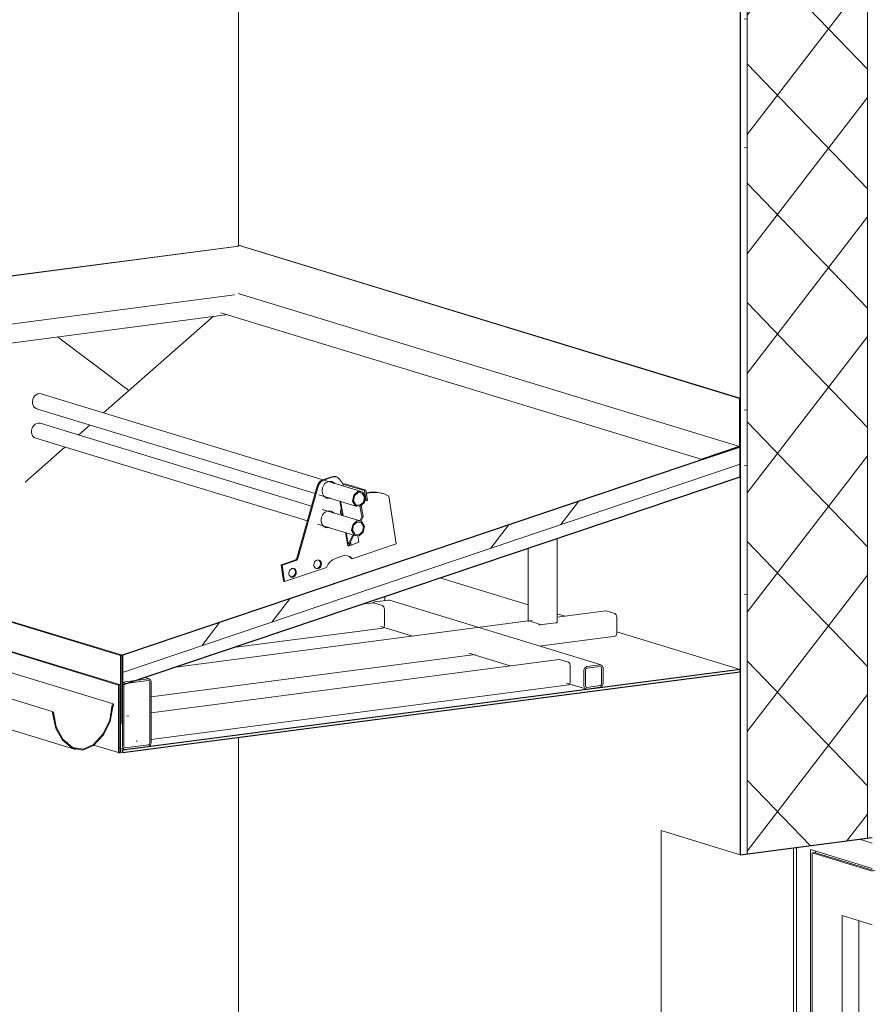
# Model space of a CAD drawing. Header units: millimetres. Extents: x -7937 to 93799, y -5691 to 12696.
# Tile 51 of 67: x 79415 to 80899, y 1571 to 3285. Entities that reach past the tile are written whole.
import ezdxf

# ---------------------------------------------------------------- set-up
doc = ezdxf.new("R2010")
doc.units = ezdxf.units.MM
for name, color, linetype, lineweight in [('A-DOOR', 7, 'Continuous', 9), ('A-GENM', 7, 'Continuous', 9), ('A-ROOF', 7, 'Continuous', 9), ('A-ROOF-MCUT', 7, 'Continuous', 25), ('A-ROOF-OTLN', 7, 'Continuous', 9), ('A-ROOF-PATT', 7, 'Continuous', 25), ('Q-SPCQ', 7, 'Continuous', 9)]:
    doc.layers.add(name, color=color, linetype=linetype, lineweight=lineweight)
for name, color, linetype, lineweight, true_color in [('A-WALL', 7, 'Continuous', 9, 0x7f7f7f), ('A-WALL-PATT', 7, 'Continuous', 9, 0x7f7f7f), ('S-BEAM', 7, 'Continuous', 9, 0x7f7f7f)]:
    doc.layers.add(name, color=color, linetype=linetype, lineweight=lineweight, true_color=true_color)
pattern_1 = [(52.476, (-56223.35, 10696.74), (-207.0438, 215.4034), []), (52.476, (-56223.35, 11064.18), (-207.0438, 215.4034), [])]

# ---------------------------------------------------------------- blocks, each defined once
blk = doc.blocks.new('Doorset_ Entrance Door w Concealed Closer_ASSA ABLOY ES_ES08_Hardware 3D - VU-01-1650x2100 mm-3458491-KUNST 3D LÕIGE 02')
at = {"layer": 'A-DOOR', "lineweight": 5}
for p, q in [((-12069.5, 1858.2), (-12047, 1851.4)), ((-12069.5, 1858.2), (-12047, 1851.4)), ((-12184.4, 1843.2), (-12184.4, -164.3)), ((-12178.9, -166), (-12178.9, 1843.9)), ((-12178.9, -166), (-12178.9, 1843.9)), ((-12154.3, -173.5), (-12154.3, 1840)), ((-12154.3, 1840), (-12047, 1807.3)), ((-12147.4, 1834.8), (-12151.5, 1834.3)), ((-12047, 1802.4), (-12151.5, 1834.3)), ((-12151.5, 1834.3), (-12151.5, -164.6)), ((-12147.4, 1834.8), (-12042.8, 1802.9)), ((-12145.9, 1837.5), (-12145.9, 1834.4)), ((-12099.5, 1725.3), (-12099.5, -33.5)), ((-12047, 1709.3), (-12099.5, 1725.3)), ((-12070.2, 1716.4), (-12070.2, -29.6))]:
    blk.add_line(p, q, dxfattribs=at)
blk = doc.blocks.new('Marley_Alutec_Evolve_Deepflow_Gutter_System - Vihmaveesüsteem VVS-01-4604364-KUNST 3D LÕIGE 02')
at = {"layer": 'Q-SPCQ', "lineweight": 5}
for p, q in [((-13368, 2093.5), (-13730.8, 2204.2)), ((-13717.9, 2197.3), (-13712.9, 2208.3)), ((-13716.9, 2195.9), (-13717.7, 2196.3)), ((-13716.8, 2195.8), (-13706.9, 2192.8)), ((-13704.6, 2209.3), (-13712.9, 2208.3)), ((-13712.9, 2208.3), (-13703.1, 2205.2)), ((-13703.1, 2205.2), (-13708.1, 2194.3)), ((-13704.6, 2209.3), (-13694.7, 2206.3)), ((-13694.7, 2206.3), (-13703.1, 2205.2)), ((-13703.1, 2195.4), (-13703.1, 2199.3)), ((-13694.7, 2206.3), (-13694.7, 2192.9)), ((-13824.1, 2187.1), (-13835.4, 2190.6)), ((-13822.9, 2170.9), (-13823.6, 2177.4)), ((-13806.8, 2188), (-13816.6, 2191)), ((-13472.6, 2079.9), (-13814.2, 2184.1)), ((-13812.9, 2181), (-13806.1, 2178.9)), ((-13716.1, 2190.9), (-13719.7, 2190.4)), ((-13707.8, 2193.3), (-13707, 2192.9)), ((-13813.7, 2174.4), (-13813.5, 2172.3)), ((-13807.6, 2166.8), (-13808.8, 2176.3)), ((-13790, 2130.3), (-13792.3, 2132.8)), ((-13795.9, 2124.8), (-13433.9, 2014.3)), ((-13777.8, 2112.4), (-13768, 2109.4)), ((-13767.1, 2116), (-13775.2, 2118.9)), ((-13764.1, 2109.1), (-13749.8, 2110.9)), ((-13473.7, 2079.4), (-13471.8, 2078.8))]:
    blk.add_line(p, q, dxfattribs=at)
for points in [[(-13742.8, 2161.6, 0), (-13741.7, 2163.7, 0), (-13735, 2182.7, 0), (-13732.5, 2202.5, 0)], [(-13732.5, 2202.5, 0), (-13732.5, 2202.9, 0), (-13732.3, 2203.3, 0), (-13732.1, 2203.6, 0), (-13731.9, 2203.9, 0), (-13731.6, 2204.1, 0), (-13731.2, 2204.2, 0), (-13730.9, 2204.2, 0), (-13730.8, 2204.2, 0)], [(-13717.7, 2196.3, 0), (-13717.8, 2196.4, 0), (-13717.9, 2196.6, 0), (-13718, 2196.7, 0), (-13718, 2196.9, 0), (-13718, 2197.1, 0), (-13717.9, 2197.3, 0)], [(-13715.9, 2196.5, 0), (-13715.9, 2196.3, 0), (-13716, 2196.1, 0), (-13716.2, 2196, 0), (-13716.3, 2195.9, 0), (-13716.5, 2195.8, 0), (-13716.7, 2195.8, 0), (-13716.9, 2195.9, 0)], [(-13708.1, 2194.3, 0), (-13708.1, 2194.1, 0), (-13708.2, 2193.9, 0), (-13708.1, 2193.7, 0), (-13708.1, 2193.6, 0), (-13708, 2193.4, 0), (-13707.8, 2193.3, 0)], [(-13705.3, 2195.6, 0), (-13704.3, 2197.5, 0), (-13703.1, 2199.3, 0)], [(-13836.7, 2187.8, 0), (-13836.9, 2188, 0), (-13837.1, 2188.4, 0), (-13837.1, 2188.7, 0), (-13837.1, 2189.1, 0), (-13837, 2189.5, 0), (-13836.9, 2189.9, 0), (-13836.6, 2190.2, 0), (-13836.3, 2190.4, 0), (-13836, 2190.6, 0), (-13835.7, 2190.6, 0), (-13835.4, 2190.5, 0)], [(-13835.7, 2185.7, 0), (-13835.8, 2186.3, 0), (-13836, 2186.9, 0), (-13836.3, 2187.4, 0), (-13836.7, 2187.8, 0)], [(-13831.5, 2163.6, 0), (-13832.6, 2167.1, 0), (-13835.7, 2185.7, 0)], [(-13824.1, 2179.2, 0), (-13824.8, 2180.8, 0), (-13825.1, 2182.6, 0), (-13825, 2184.5, 0), (-13824.5, 2186.3, 0), (-13823.6, 2188, 0), (-13822.4, 2189.4, 0), (-13820.9, 2190.5, 0), (-13819.4, 2191.1, 0), (-13817.8, 2191.2, 0)], [(-13823.6, 2177.4, 0), (-13823.8, 2178.3, 0), (-13824.1, 2179.2, 0)], [(-13802.7, 2182.5, 0), (-13803.1, 2184.3, 0), (-13803.9, 2185.8, 0), (-13805, 2187, 0), (-13806.4, 2187.8, 0), (-13807.9, 2188.2, 0), (-13809.5, 2188.1, 0), (-13811.1, 2187.5, 0), (-13812.5, 2186.4, 0), (-13813.7, 2185, 0), (-13814.6, 2183.3, 0), (-13815.1, 2181.5, 0), (-13815.2, 2179.6, 0), (-13814.9, 2177.8, 0), (-13814.3, 2176.2, 0)], [(-13808.8, 2176.3, 0), (-13809, 2177.6, 0), (-13809.4, 2178.7, 0), (-13810, 2179.8, 0)], [(-13802.9, 2181, 0), (-13802.7, 2181.7, 0), (-13802.7, 2182.5, 0)], [(-13707, 2192.9, 0), (-13706.8, 2192.8, 0), (-13706.7, 2192.8, 0), (-13706.5, 2192.9, 0), (-13706.3, 2193, 0), (-13706.2, 2193.1, 0), (-13706.1, 2193.3, 0), (-13706, 2193.5, 0)], [(-13814.3, 2176.2, 0), (-13813.9, 2175.3, 0), (-13813.7, 2174.4, 0)], [(-13794.8, 2127, 0), (-13782.6, 2116.4, 0), (-13768.1, 2109.4, 0)], [(-13775.6, 2119.1, 0), (-13785.1, 2125.6, 0), (-13787.5, 2127.8, 0)], [(-13777.9, 2112.4, 0), (-13792.5, 2119.4, 0), (-13797, 2122.7, 0)], [(-13768.1, 2109.4, 0), (-13766.1, 2109, 0), (-13764.1, 2109.1, 0)], [(-13369.7, 2091.8, 0), (-13374, 2065.5, 0), (-13385.5, 2041.5, 0), (-13402.8, 2022.6, 0)], [(-13367.7, 2090.8, 0), (-13367.8, 2093.4, 0), (-13369.7, 2091.8, 0)], [(-13471.8, 2078.8, 0), (-13473.7, 2079.6, 0), (-13473.9, 2077.1, 0)], [(-13473.9, 2077.1, 0), (-13473.2, 2076.2, 0), (-13472.9, 2075, 0)], [(-13472.9, 2075, 0), (-13467.9, 2050.7, 0), (-13456.3, 2030.4, 0), (-13439.3, 2016.5, 0)], [(-13438.7, 2017.9, 0), (-13456, 2032.3, 0), (-13467.5, 2053.5, 0), (-13471.8, 2078.8, 0)], [(-13402.2, 2021.4, 0), (-13385.2, 2039.8, 0), (-13373.5, 2063.1, 0), (-13368.6, 2088.8, 0)], [(-13368.6, 2088.8, 0), (-13368.3, 2089.9, 0), (-13367.7, 2090.8, 0)], [(-13402.8, 2022.6, 0), (-13420.8, 2014.7, 0), (-13438.7, 2017.9, 0)], [(-13439.3, 2016.5, 0), (-13420.8, 2013.2, 0), (-13402.2, 2021.4, 0)]]:
    blk.add_polyline3d(points, dxfattribs=at)
blk = doc.blocks.new('Terasprofiiltalad - 120x60x3 mm-4520221-KUNST 3D LÕIGE 02')
at = {"layer": 'S-BEAM', "color": 7, "lineweight": 5}
blk.add_line((-12895.3, 2280.5), (-12895.3, 2273.4), dxfattribs=at)
blk = doc.blocks.new('Terasprofiiltalad - 120x60x3 mm-V46-KUNST 3D LÕIGE 02')
at = {"layer": 'S-BEAM', "lineweight": 5}
h = blk.add_hatch(dxfattribs=at)
h.set_pattern_fill('FP_66', style=0, pattern_type=2)
h.set_pattern_definition(pattern_1)
h.paths.add_polyline_path([(-13306.9, 2019.7), (-13303.4, 2021.9), (-13301.9, 2026.2), (-13305.1, 2023.7)], flags=0)
h.paths.add_polyline_path([(-13347.1, 2014.4), (-13306.9, 2019.7), (-13306.9, 2022.6), (-13347.1, 2017.4)], flags=0)
h.paths.add_polyline_path([(-13347.1, 2014.4), (-13348.8, 2018), (-13352.1, 2019.6), (-13350.6, 2015.7)], flags=0)
h.paths.add_polyline_path([(-13352.1, 2125.5), (-13348.8, 2128), (-13347.1, 2132), (-13350.6, 2129.8)], flags=0)
h.paths.add_polyline_path([(-13352.1, 2019.6), (-13349.6, 2020), (-13349.6, 2125.8), (-13352.1, 2125.5), (-13352.1, 2032.2)], flags=0)
h.paths.add_polyline_path([(-13301.9, 2132), (-13303.4, 2136), (-13306.9, 2137.2), (-13305.1, 2133.7)], flags=0)
h.paths.add_polyline_path([(-13304.4, 2025.9), (-13301.9, 2026.2), (-13301.9, 2132), (-13304.4, 2131.7), (-13304.4, 2032.2)], flags=0)
h.paths.add_polyline_path([(-13347.1, 2129.1), (-13306.9, 2134.3), (-13306.9, 2137.2), (-13347.1, 2132)], flags=0)
at = {"layer": 'S-BEAM', "color": 7}
for p, q in [((-13352.1, 2125.5), (-13352.1, 2019.6)), ((-13349.6, 2020), (-13349.6, 2125.8)), ((-13306.9, 2137.2), (-13347.1, 2132)), ((-13347.1, 2129.1), (-13306.9, 2134.3)), ((-13304.4, 2131.7), (-13304.4, 2025.9)), ((-13301.9, 2026.2), (-13301.9, 2132)), ((-13306.9, 2022.6), (-13347.1, 2017.4)), ((-13347.1, 2014.4), (-13306.9, 2019.7))]:
    blk.add_line(p, q, dxfattribs=at)
at = {"layer": 'S-BEAM', "color": 7, "lineweight": 5}
for p, q in [((-13305.2, 2137.1), (-13314.8, 2140.1)), ((-13358.5, 2017.5), (-13348.8, 2014.6))]:
    blk.add_line(p, q, dxfattribs=at)
at = {"layer": 'S-BEAM', "color": 7}
for points in [[(-13347.1, 2132, 0), (-13350.6, 2129.8, 0), (-13352.1, 2125.5, 0)], [(-13349.6, 2125.8, 0), (-13348.8, 2128, 0), (-13347.1, 2129.1, 0)], [(-13301.9, 2132, 0), (-13303.4, 2136, 0), (-13306.9, 2137.2, 0)], [(-13306.9, 2134.3, 0), (-13305.1, 2133.7, 0), (-13304.4, 2131.7, 0)], [(-13306.9, 2019.7, 0), (-13303.4, 2021.9, 0), (-13301.9, 2026.2, 0)], [(-13304.4, 2025.9, 0), (-13305.1, 2023.7, 0), (-13306.9, 2022.6, 0)], [(-13352.1, 2019.6, 0), (-13350.6, 2015.7, 0), (-13347.1, 2014.4, 0)], [(-13347.1, 2017.4, 0), (-13348.8, 2018, 0), (-13349.6, 2020, 0)]]:
    blk.add_polyline3d(points, dxfattribs=at)
blk = doc.blocks.new('Terasprofiiltalad - 40x40x3 mm-4567475-KUNST 3D LÕIGE 02')
at = {"layer": 'S-BEAM', "color": 7, "lineweight": 5}
for p, q in [((-12915.3, 2269.7), (-12935.3, 2267)), ((-12915.4, 2269.6), (-12914.5, 2269.6)), ((-12914.5, 2269.6), (-12899.2, 2264.9)), ((-12895.9, 2258), (-12895.9, 2230.6)), ((-13159.1, 2191.5), (-12898.4, 2225.6))]:
    blk.add_line(p, q, dxfattribs=at)
for points in [[(-12899.2, 2264.9, 0), (-12896.9, 2262.5, 0), (-12895.9, 2258, 0)], [(-12895.9, 2230.6, 0), (-12896.9, 2226.7, 0), (-12899.2, 2225.7, 0)]]:
    blk.add_polyline3d(points, dxfattribs=at)
blk = doc.blocks.new('Nelikanttorud - 40x40x3 mm-V47-KUNST 3D LÕIGE 02')
at = {"layer": 'S-BEAM', "lineweight": 5}
h = blk.add_hatch(dxfattribs=at)
h.set_pattern_fill('FP_66', style=0, pattern_type=2)
h.set_pattern_definition(pattern_1)
h.paths.add_polyline_path([(-12520.5, 2122.6), (-12517, 2124.8), (-12515.5, 2129.1), (-12518.7, 2126.6)], flags=0)
h.paths.add_polyline_path([(-12543.9, 2119.5), (-12520.5, 2122.6), (-12521, 2125.4), (-12543.9, 2122.4)], flags=0)
h.paths.add_polyline_path([(-12543.9, 2119.5), (-12545.7, 2123.1), (-12549, 2124.7), (-12547.5, 2120.8)], flags=0)
h.paths.add_polyline_path([(-12549, 2152.2), (-12545.7, 2154.7), (-12543.9, 2158.7), (-12547.5, 2156.5)], flags=0)
h.paths.add_polyline_path([(-12549, 2124.7), (-12546.4, 2125.1), (-12546.4, 2152.5), (-12549, 2152.2), (-12549, 2139)], flags=0)
h.paths.add_polyline_path([(-12515.5, 2156.5), (-12517, 2160.5), (-12520.5, 2161.8), (-12518.7, 2158.2)], flags=0)
h.paths.add_polyline_path([(-12518, 2128.8), (-12515.5, 2129.1), (-12515.5, 2156.5), (-12518, 2156.2)], flags=0)
h.paths.add_polyline_path([(-12543.9, 2155.8), (-12520.5, 2158.8), (-12521, 2161.7), (-12543.9, 2158.7)], flags=0)
at = {"layer": 'S-BEAM', "color": 7, "lineweight": 5}
for p, q in [((-12912.6, 2271.2), (-12889.2, 2274.3)), ((-12518.8, 2161.6), (-12887.4, 2274.1)), ((-12902.3, 2228.5), (-12847.2, 2211.7)), ((-12748.9, 2181.7), (-12677.1, 2159.7)), ((-12579.1, 2129.8), (-12545.7, 2119.6))]:
    blk.add_line(p, q, dxfattribs=at)
at = {"layer": 'S-BEAM', "color": 7}
for p, q in [((-12520.5, 2161.8), (-12543.9, 2158.7)), ((-12549, 2152.2), (-12549, 2124.7)), ((-12546.4, 2125.1), (-12546.4, 2152.5)), ((-12543.9, 2155.8), (-12520.5, 2158.8)), ((-12518, 2156.2), (-12518, 2128.8)), ((-12515.5, 2129.1), (-12515.5, 2156.5)), ((-12520.5, 2125.5), (-12543.9, 2122.4)), ((-12543.9, 2119.5), (-12520.5, 2122.6))]:
    blk.add_line(p, q, dxfattribs=at)
at = {"layer": 'S-BEAM', "color": 7, "lineweight": 5}
for points in [[(-12916.1, 2269, 0), (-12915.1, 2270.1, 0), (-12913.9, 2270.8, 0), (-12912.6, 2271.2, 0)], [(-12889.2, 2274.3, 0), (-12887.9, 2274.2, 0), (-12887.4, 2274.1, 0)]]:
    blk.add_polyline3d(points, dxfattribs=at)
at = {"layer": 'S-BEAM', "color": 7}
for points in [[(-12515.5, 2156.5, 0), (-12517, 2160.5, 0), (-12520.5, 2161.8, 0)], [(-12543.9, 2158.7, 0), (-12547.5, 2156.5, 0), (-12549, 2152.2, 0)], [(-12546.4, 2152.5, 0), (-12545.7, 2154.7, 0), (-12543.9, 2155.8, 0)], [(-12520.5, 2158.8, 0), (-12518.7, 2158.2, 0), (-12518, 2156.2, 0)], [(-12520.5, 2122.6, 0), (-12517, 2124.8, 0), (-12515.5, 2129.1, 0)], [(-12518, 2128.8, 0), (-12518.7, 2126.6, 0), (-12520.5, 2125.5, 0)], [(-12549, 2124.7, 0), (-12547.5, 2120.8, 0), (-12543.9, 2119.5, 0)], [(-12543.9, 2122.4, 0), (-12545.7, 2123.1, 0), (-12546.4, 2125.1, 0)]]:
    blk.add_polyline3d(points, dxfattribs=at)
blk = doc.blocks.new('Terasprofiiltalad - 40x40x3 mm-V48-KUNST 3D LÕIGE 02')
at = {"layer": 'S-BEAM', "color": 7, "lineweight": 5}
for p, q in [((-12592.1, 2171), (-13301.9, 2078.2)), ((-12592.2, 2171), (-12591.3, 2171)), ((-12591.3, 2171), (-12576, 2166.3)), ((-12572.7, 2159.4), (-12572.7, 2132)), ((-13302, 2031.9), (-12575.2, 2127)), ((-13340.9, 2073), (-13345, 2072.5)), ((-13328.1, 2028.5), (-13326.3, 2028.7))]:
    blk.add_line(p, q, dxfattribs=at)
for points in [[(-12576, 2166.3, 0), (-12573.6, 2163.9, 0), (-12572.7, 2159.4, 0)], [(-12572.7, 2132, 0), (-12573.6, 2128.1, 0), (-12576, 2127.1, 0)]]:
    blk.add_polyline3d(points, dxfattribs=at)
blk = doc.blocks.new('Torulumetõke - Torulumetõke-4661364-KUNST 3D LÕIGE 02')
at = {"layer": 'A-GENM', "lineweight": 5}
for p, q in [((-12936.3, 2463.3), (-13493.4, 2633.3)), ((-13501.3, 2607.5), (-13016.7, 2459.6)), ((-13022.9, 2438), (-13495.1, 2582.1)), ((-13503, 2556.2), (-13030.2, 2412)), ((-13003.3, 2483.8), (-12987.6, 2489.1)), ((-12986, 2488.6), (-13001.6, 2483.3)), ((-12979.4, 2488.7), (-12981.1, 2489.2)), ((-13048.6, 2347.3), (-13013, 2472.8)), ((-13011.3, 2472.3), (-13047, 2346.8)), ((-12967.2, 2475.6), (-12974, 2484.8)), ((-12967.1, 2475.8), (-12968.3, 2473.3)), ((-12964.6, 2476.7), (-12967.1, 2475.8)), ((-12931, 2464.8), (-12967.1, 2475.8)), ((-12964.6, 2476.7), (-12928.6, 2465.7)), ((-13010.5, 2457.7), (-12944.2, 2437.5)), ((-12928.6, 2465.7), (-12931, 2464.8)), ((-12931, 2464.8), (-12927.8, 2447)), ((-12925.4, 2447.9), (-12928.6, 2465.7)), ((-12927.6, 2460.7), (-12920.7, 2461.9)), ((-12919, 2461.4), (-12927.5, 2459.9)), ((-12898.8, 2459.9), (-12900.5, 2460.4)), ((-12875.4, 2372.2), (-12888.2, 2455.1)), ((-12973.5, 2446.9), (-12968.9, 2421.1)), ((-12972.3, 2446.5), (-12967.6, 2420.7)), ((-12967.6, 2420.7), (-12972.3, 2446.5)), ((-12935.5, 2419.2), (-12938.9, 2437.9)), ((-12936.5, 2439.2), (-12933.1, 2420.1)), ((-12930.4, 2447.7), (-12927.8, 2447)), ((-12927.8, 2447), (-12925.4, 2447.9)), ((-12938.1, 2412.1), (-13004.4, 2432.3)), ((-12970.1, 2423.2), (-12968.9, 2423.4)), ((-12939.1, 2412), (-12935.5, 2419.2)), ((-12933.1, 2420.1), (-12937.4, 2411.4)), ((-12933.1, 2420.1), (-12935.5, 2419.2)), ((-13012.3, 2406.5), (-12946, 2386.3)), ((-12963.8, 2392.2), (-12959.6, 2368.8)), ((-12962.5, 2391.8), (-12958.9, 2371.8)), ((-12958.9, 2371.8), (-12962.5, 2391.8)), ((-12958.9, 2371.8), (-12950.8, 2388.2)), ((-12949.1, 2387.7), (-12956.5, 2372.7)), ((-12940.5, 2375.1), (-12942.6, 2386.7)), ((-12954, 2370.1), (-12959.3, 2368.1)), ((-12956.5, 2372.7), (-12958.9, 2371.8)), ((-12958.9, 2371.8), (-12956.5, 2372.7)), ((-12955, 2375.6), (-12954, 2370.1)), ((-12954, 2370.1), (-12955, 2375.6)), ((-12954, 2370.1), (-12940.5, 2375.1)), ((-12952, 2346.4), (-12875.4, 2372.2)), ((-12981.5, 2346.9), (-12970.3, 2350.7)), ((-13075.9, 2335.5), (-13051.9, 2343.6)), ((-13071.5, 2307.1), (-13075.9, 2335.5)), ((-13074.2, 2335), (-13075.9, 2335.5)), ((-13050.2, 2343.1), (-13074.2, 2335)), ((-13074.2, 2335), (-13069.9, 2306.6)), ((-13069.9, 2306.6), (-12996.7, 2331.3)), ((-12952, 2346.4), (-12953.6, 2346.9)), ((-13069.9, 2306.6), (-13071.5, 2307.1))]:
    blk.add_line(p, q, dxfattribs=at)
for points in [[(-13508.4, 2616.6, 0), (-13508.6, 2620.1, 0), (-13507.9, 2623.5, 0), (-13506.6, 2626.8, 0), (-13504.6, 2629.6, 0), (-13502.1, 2631.8, 0), (-13499.3, 2633.2, 0), (-13496.3, 2633.7, 0), (-13493.5, 2633.3, 0)], [(-13501.2, 2607.5, 0), (-13503.8, 2608.7, 0), (-13506, 2610.8, 0), (-13507.6, 2613.5, 0), (-13508.4, 2616.6, 0)], [(-13510.2, 2565.4, 0), (-13510.3, 2568.8, 0), (-13509.7, 2572.3, 0), (-13508.3, 2575.5, 0), (-13506.3, 2578.3, 0), (-13503.8, 2580.5, 0), (-13501, 2581.9, 0), (-13498.1, 2582.5, 0), (-13495.2, 2582.1, 0)], [(-13502.9, 2556.2, 0), (-13505.5, 2557.5, 0), (-13507.7, 2559.5, 0), (-13509.3, 2562.2, 0), (-13510.2, 2565.4, 0)], [(-12987.6, 2489.1, 0), (-12984.9, 2489.6, 0), (-12982.3, 2489.5, 0), (-12981.1, 2489.2, 0)], [(-12974, 2484.8, 0), (-12975.9, 2486.8, 0), (-12978.1, 2488.2, 0), (-12980.6, 2489, 0), (-12983.3, 2489.1, 0), (-12986, 2488.6, 0)], [(-13013, 2472.8, 0), (-13011.8, 2475.8, 0), (-13010.2, 2478.5, 0), (-13008.2, 2480.8, 0), (-13005.8, 2482.6, 0), (-13003.3, 2483.8, 0)], [(-13001.6, 2483.3, 0), (-13004.2, 2482.1, 0), (-13006.5, 2480.3, 0), (-13008.6, 2478, 0), (-13010.2, 2475.3, 0), (-13011.3, 2472.3, 0)], [(-13004.4, 2462.1, 0), (-13004.6, 2465.9, 0), (-13003.9, 2469.7, 0), (-13002.3, 2473.3, 0), (-13000.1, 2476.4, 0), (-12997.4, 2478.9, 0), (-12994.2, 2480.4, 0), (-12991, 2481, 0), (-12987.8, 2480.6, 0), (-12984.9, 2479.2, 0), (-12982.5, 2477, 0)], [(-12984.1, 2477.5, 0), (-12986.5, 2479.7, 0), (-12987.7, 2480.4, 0)], [(-12990.2, 2452, 0), (-12993.2, 2451.5, 0), (-12996.4, 2451.9, 0), (-12999.3, 2453.3, 0), (-13001.7, 2455.5, 0), (-13003.4, 2458.5, 0), (-13004.4, 2462.1, 0)], [(-12996.3, 2452, 0), (-12994.8, 2452, 0), (-12991.8, 2452.5, 0)], [(-12929.2, 2454.2, 0), (-12933.8, 2462.1, 0), (-12942.2, 2463.2, 0), (-12949.5, 2456.8, 0), (-12951.4, 2446.7, 0)], [(-12951.4, 2446.7, 0), (-12946.8, 2438.7, 0), (-12938.3, 2437.7, 0), (-12931, 2444, 0), (-12929.2, 2454.2, 0)], [(-12949.9, 2447.2, 0), (-12948.3, 2455.9, 0), (-12942, 2461.4, 0), (-12934.7, 2460.5, 0), (-12930.7, 2453.7, 0)], [(-12930.7, 2453.7, 0), (-12932.3, 2444.9, 0), (-12938.6, 2439.4, 0), (-12945.9, 2440.3, 0), (-12949.9, 2447.2, 0)], [(-12920.7, 2461.9, 0), (-12909.9, 2462.2, 0), (-12899.5, 2460.1, 0)], [(-12888.2, 2455.1, 0), (-12897.8, 2459.6, 0), (-12908.2, 2461.7, 0), (-12919, 2461.4, 0)], [(-13006.2, 2410.8, 0), (-13006.3, 2414.6, 0), (-13005.6, 2418.5, 0), (-13004.1, 2422.1, 0), (-13001.9, 2425.2, 0), (-12999.1, 2427.6, 0), (-12996, 2429.2, 0), (-12992.7, 2429.8, 0), (-12989.5, 2429.3, 0), (-12986.6, 2428, 0), (-12984.2, 2425.7, 0)], [(-12985.9, 2426.2, 0), (-12988.3, 2428.5, 0), (-12989.5, 2429.2, 0)], [(-12972.6, 2426.6, 0), (-12972.7, 2428, 0), (-12972.4, 2429.4, 0), (-12971.9, 2430.7, 0), (-12971, 2431.9, 0)], [(-12969.7, 2422.9, 0), (-12970.7, 2423.4, 0), (-12971.6, 2424.2, 0), (-12972.3, 2425.3, 0), (-12972.6, 2426.6, 0)], [(-12991.9, 2400.7, 0), (-12994.9, 2400.2, 0), (-12998.1, 2400.6, 0), (-13001, 2402, 0), (-13003.4, 2404.3, 0), (-13005.2, 2407.3, 0), (-13006.2, 2410.8, 0)], [(-12999, 2400.9, 0), (-12996.6, 2400.7, 0), (-12993.5, 2401.2, 0)], [(-12930.9, 2402.9, 0), (-12935.6, 2410.9, 0), (-12944, 2412, 0), (-12951.3, 2405.6, 0), (-12953.2, 2395.4, 0)], [(-12953.2, 2395.4, 0), (-12948.5, 2387.5, 0), (-12940.1, 2386.4, 0), (-12932.8, 2392.8, 0), (-12930.9, 2402.9, 0)], [(-12951.6, 2396, 0), (-12950, 2404.7, 0), (-12943.7, 2410.2, 0), (-12936.4, 2409.3, 0), (-12932.4, 2402.4, 0)], [(-12932.4, 2402.4, 0), (-12934.1, 2393.7, 0), (-12940.3, 2388.2, 0), (-12947.6, 2389.1, 0), (-12951.6, 2396, 0)], [(-12959.3, 2368.1, 0), (-12959.6, 2369.1, 0), (-12959.5, 2370.3, 0), (-12958.9, 2371.8, 0)], [(-12959.3, 2368.1, 0), (-12958.9, 2368.8, 0), (-12958.2, 2369.4, 0), (-12957.1, 2370, 0)], [(-12956.8, 2371.8, 0), (-12956.9, 2371, 0), (-12956.8, 2370.4, 0), (-12956.4, 2370, 0), (-12955.8, 2369.8, 0), (-12955, 2369.8, 0), (-12954, 2370.1, 0)], [(-12970.3, 2350.7, 0), (-12965.3, 2351.7, 0), (-12960.4, 2351.3, 0), (-12955.9, 2349.5, 0), (-12952, 2346.4, 0)], [(-12953.6, 2346.9, 0), (-12957.5, 2350, 0), (-12960.4, 2351.3, 0)], [(-13051.9, 2343.6, 0), (-13051, 2344, 0), (-13050.2, 2344.6, 0), (-13049.5, 2345.4, 0), (-13049, 2346.3, 0), (-13048.6, 2347.3, 0)], [(-13047, 2346.8, 0), (-13047.4, 2345.8, 0), (-13047.9, 2344.9, 0), (-13048.6, 2344.1, 0), (-13049.4, 2343.5, 0), (-13050.2, 2343.1, 0)], [(-13018.7, 2334.4, 0), (-13018.7, 2336.3, 0), (-13018.4, 2338.3, 0), (-13017.6, 2340.2, 0), (-13016.4, 2341.8, 0), (-13015, 2343.1, 0), (-13013.4, 2343.9, 0), (-13011.7, 2344.2, 0), (-13010, 2344, 0), (-13008.5, 2343.3, 0), (-13007.3, 2342.1, 0), (-13006.4, 2340.5, 0), (-13005.9, 2338.7, 0)], [(-13005.9, 2338.7, 0), (-13005.8, 2336.7, 0), (-13006.1, 2334.7, 0), (-13006.9, 2332.8, 0), (-13008.1, 2331.2, 0), (-13009.5, 2330, 0), (-13011.1, 2329.2, 0), (-13012.8, 2328.9, 0), (-13014.5, 2329.1, 0), (-13016, 2329.8, 0), (-13017.2, 2331, 0), (-13018.2, 2332.5, 0), (-13018.7, 2334.4, 0)], [(-13014.5, 2329.4, 0), (-13012.8, 2329.7, 0), (-13011.2, 2330.5, 0), (-13009.7, 2331.7, 0), (-13008.6, 2333.4, 0), (-13007.8, 2335.2, 0), (-13007.4, 2337.2, 0), (-13007.5, 2339.2, 0)], [(-13007.5, 2339.2, 0), (-13008, 2341, 0), (-13008.9, 2342.6, 0), (-13010.2, 2343.8, 0)], [(-12996.7, 2331.3, 0), (-12994.1, 2336.6, 0), (-12990.5, 2341.1, 0), (-12986.2, 2344.6, 0), (-12981.5, 2346.9, 0)], [(-13062.3, 2319.6, 0), (-13062.4, 2321.6, 0), (-13062, 2323.6, 0), (-13061.2, 2325.5, 0), (-13060.1, 2327.1, 0), (-13058.6, 2328.4, 0), (-13057, 2329.2, 0), (-13055.3, 2329.5, 0), (-13053.7, 2329.3, 0), (-13052.2, 2328.5, 0), (-13050.9, 2327.4, 0), (-13050, 2325.8, 0), (-13049.5, 2324, 0)], [(-13049.5, 2324, 0), (-13049.4, 2322, 0), (-13049.8, 2320, 0), (-13050.6, 2318.1, 0), (-13051.7, 2316.5, 0), (-13053.1, 2315.3, 0), (-13054.8, 2314.4, 0), (-13056.5, 2314.1, 0), (-13058.1, 2314.3, 0), (-13059.6, 2315.1, 0), (-13060.9, 2316.3, 0), (-13061.8, 2317.8, 0), (-13062.3, 2319.6, 0)], [(-13058.1, 2314.6, 0), (-13056.4, 2314.9, 0), (-13054.8, 2315.8, 0), (-13053.4, 2317, 0), (-13052.2, 2318.6, 0), (-13051.4, 2320.5, 0), (-13051.1, 2322.5, 0), (-13051.1, 2324.5, 0)], [(-13051.1, 2324.5, 0), (-13051.6, 2326.3, 0), (-13052.6, 2327.9, 0), (-13053.8, 2329, 0)]]:
    blk.add_polyline3d(points, dxfattribs=at)

msp = doc.modelspace()

# ---------------------------------------------------------------- hatches: boundary and pattern name
at = {"layer": 'A-ROOF-PATT', "lineweight": 5, "true_color": 0x787878}
h = msp.add_hatch(dxfattribs=at)
h.set_pattern_fill('FP_93', color=8, style=0, pattern_type=2)
h.set_pattern_definition([(143.091, (93075.62, 888.1), (-451.754, -59.113), [])])
h.paths.add_polyline_path([(78884.8, 2404.8), (78896.5, 2399.9), (78898.3, 2401.3), (78899.5, 2406.4), (78898.1, 2412.4), (78895.2, 2415.2), (78893, 2414.6), (78891.5, 2412.4), (78891.2, 2406.7), (78891, 2402.4), (78885, 2404.7)], flags=0)
h.paths.add_polyline_path([(77077.8, 2168.3), (77089.5, 2163.4), (77091.3, 2164.9), (77092.5, 2169.9), (77091.1, 2175.9), (77088.2, 2178.7), (77086, 2178.2), (77084.2, 2174.6), (77084.2, 2170.2), (77084, 2165.9), (77077.9, 2168.3)], flags=0)
h.paths.add_polyline_path([(76419.9, 1929.2), (79214.1, 2294.8), (79258.8, 2331.5), (79493.4, 2541), (79440.8, 2557.5), (79437, 2562.2), (79436, 2568.8), (79438, 2575.5), (79442.5, 2580.5), (79448.2, 2582.5), (79456.9, 2580.3), (79518.5, 2562.2), (79537, 2579.6), (79441.7, 2609.4), (79438.8, 2613.5), (79437.9, 2620.8), (79439.7, 2626.8), (79444.2, 2631.8), (79450, 2633.7), (79458.6, 2631.6), (79561.4, 2600), (79751.5, 2767.7), (76419.9, 2331.7), (76419.9, 2229.2), (77011.2, 2306.8), (77017.7, 2309.8), (77028.4, 2310.3), (77034.3, 2309.6), (77063, 2313.4), (77071.7, 2325.8), (77075.3, 2325.8), (77077.8, 2325.1), (77079.9, 2324.9), (77088.6, 2317.6), (77918.1, 2426.6), (77921.2, 2428), (77931.9, 2428.6), (77937.8, 2427.8), (77966.9, 2432.3), (77975.2, 2444), (77978.8, 2444), (77981.3, 2443.3), (77983.4, 2443.1), (77992.1, 2435.8), (78797.7, 2542.1), (78802, 2545.1), (78855.9, 2552.2), (78859.6, 2548.5), (78870.6, 2550.9), (78878.7, 2562.3), (78882.4, 2562.3), (78884.8, 2561.5), (78886.9, 2561.4), (78895.6, 2554), (79391.3, 2617.7), (79395, 2614.9), (79397.7, 2609.3), (79398.8, 2602), (79397.6, 2595.4), (79395.2, 2592), (79389.9, 2590.7), (78904.6, 2527.2), (78907.9, 2504.1), (79391.5, 2566.4), (79394.2, 2564.1), (79396.9, 2558.6), (79398, 2551.7), (79396.9, 2545), (79394.2, 2541.1), (79389, 2539.9), (78911.7, 2477.4), (78921, 2412.7), (78918.7, 2411.3), (78920.5, 2408.3), (78923.5, 2408.3), (78938.5, 2396.6), (78934.6, 2369.7), (78932, 2369.3), (78884.8, 2404.8), (78881.1, 2415.4), (78875.4, 2422.5), (78863.9, 2429.7), (78859.7, 2429.2), (78857.5, 2427.9), (78856, 2426.5), (78805.6, 2463.6), (78008.2, 2359.2), (78017.5, 2294.5), (78015.2, 2293.1), (78017, 2290.1), (78020, 2290.1), (78035, 2278.4), (78031, 2251.4), (78028.5, 2251.1), (77981.3, 2286.6), (77977.6, 2297.1), (77971.9, 2304.2), (77961.4, 2311.4), (77957.3, 2311.4), (77954.1, 2309.7), (77952.4, 2308.2), (77902.1, 2345.3), (77104.7, 2241), (77114, 2176.2), (77111.7, 2174.9), (77113.5, 2171.8), (77116.5, 2171.8), (77131.5, 2160.2), (77127.5, 2133.2), (77125, 2132.9), (77077.8, 2168.3), (77074.1, 2178.9), (77068.4, 2186), (77057.9, 2193.2), (77053.7, 2193.2), (77050.5, 2191.4), (77048.9, 2190), (76998.6, 2227.1), (76419.9, 2151.4), (76419.9, 2032.2)], flags=0)
h.paths.add_polyline_path([(77117.6, 2142.3), (77119.5, 2143.7), (77120.7, 2148.8), (77119.4, 2154.5), (77116.3, 2157.6), (77114.1, 2157), (77112.7, 2154.8), (77112.3, 2149.1), (77114.4, 2143.9), (77116.5, 2142.3)], flags=0)
h.paths.add_polyline_path([(76419.9, 2178.6), (77003.6, 2255), (77007.1, 2278.9), (76419.9, 2202)], flags=0)
h.paths.add_polyline_path([(77081.4, 2236.4), (77083.3, 2238.2), (77079.3, 2236.5)], flags=0)
h.paths.add_polyline_path([(78021.1, 2260.5), (78023, 2261.9), (78024.2, 2267), (78022.9, 2272.8), (78019.8, 2275.8), (78017.6, 2275.3), (78016.2, 2273), (78015.8, 2267.3), (78017.9, 2262.1), (78020, 2260.5)], flags=0)
h.paths.add_polyline_path([(77062.8, 2262.7), (77065, 2263.8), (77065.8, 2267.3), (77064.2, 2272.4), (77061.9, 2273.5), (77060.1, 2271.5), (77059.9, 2267.5), (77062, 2263.1), (77062.8, 2262.7)], flags=0)
h.paths.add_polyline_path([(77074.1, 2264.2), (77079, 2266), (77075, 2265.1)], flags=0)
h.paths.add_polyline_path([(77100.9, 2267.7), (77907.1, 2373.2), (77910.6, 2397.1), (77097.6, 2290.7), (77098.9, 2281.5)], flags=0)
h.paths.add_polyline_path([(77992.9, 2281.6), (77994.8, 2283.1), (77996, 2288.2), (77994.6, 2294.1), (77991.7, 2297), (77989.5, 2296.4), (77988, 2294.1), (77987.7, 2288.5), (77987.5, 2284.1), (77991.8, 2281.7)], flags=0)
h.paths.add_polyline_path([(77082.3, 2287.2), (77083.2, 2288.8), (77080.2, 2287.3), (77081.2, 2287.2)], flags=0)
h.paths.add_polyline_path([(77074.9, 2314.9), (77081.7, 2315.8), (77077.6, 2316.8), (77075.1, 2315.2)], flags=0)
h.paths.add_polyline_path([(77985, 2354.6), (77986.8, 2356.4), (77982.8, 2354.7)], flags=0)
h.paths.add_polyline_path([(78924.6, 2378.7), (78926.5, 2380.2), (78927.7, 2385.2), (78926.4, 2391), (78923.4, 2394), (78921, 2393.4), (78919.7, 2391.2), (78919.3, 2385.6), (78921.4, 2380.4), (78923.5, 2378.8)], flags=0)
h.paths.add_polyline_path([(77966.3, 2380.9), (77968.5, 2382.1), (77969.3, 2385.5), (77967.7, 2390.6), (77965.4, 2391.7), (77963.6, 2389.8), (77963.4, 2385.7), (77965.5, 2381.3), (77966.3, 2380.9)], flags=0)
h.paths.add_polyline_path([(77977.6, 2382.4), (77982.5, 2384.2), (77978.5, 2383.3)], flags=0)
h.paths.add_polyline_path([(78004.4, 2385.9), (78810.7, 2491.4), (78813.6, 2515.2), (78001.1, 2408.9), (78004, 2388.3)], flags=0)
h.paths.add_polyline_path([(77985.8, 2405.4), (77986.7, 2407), (77983.7, 2405.5), (77984.7, 2405.5)], flags=0)
h.paths.add_polyline_path([(77978.4, 2433.2), (77985.2, 2434.1), (77981.1, 2435), (77979.1, 2433.9)], flags=0)
h.paths.add_polyline_path([(78888.5, 2472.9), (78890.3, 2474.6), (78886.3, 2472.9)], flags=0)
h.paths.add_polyline_path([(78869.9, 2499.2), (78871.9, 2500.2), (78872.8, 2503.7), (78871.2, 2508.9), (78870.7, 2508.8), (78869.8, 2499.2)], flags=0)
h.paths.add_polyline_path([(78881.1, 2500.6), (78886.1, 2502.4), (78882, 2501.6)], flags=0)
h.paths.add_polyline_path([(78889.3, 2523.7), (78890.2, 2525.3), (78887.2, 2523.7), (78888.2, 2523.7)], flags=0)
h.paths.add_polyline_path([(78881.9, 2551.4), (78888.7, 2552.3), (78884.6, 2553.2), (78882.6, 2552.1)], flags=0)
h = msp.add_hatch(dxfattribs=at)
h.set_pattern_fill('FP_66', color=8, style=0, pattern_type=2)
h.set_pattern_definition([(52.476, (36722.97, 10696.74), (-207.0438, 215.4034), []), (52.476, (36722.97, 11064.18), (-207.0438, 215.4034), [])])
h.paths.add_polyline_path([(79594.2, 2148.3), (80669.2, 2511), (80669.2, 2540.9), (79594.2, 2178.2), (79594.2, 2174.6)], flags=0)
at = {"layer": 'A-WALL-PATT', "lineweight": 5}
h = msp.add_hatch(dxfattribs=at)
h.set_pattern_fill('FP_65', style=0, pattern_type=2)
h.set_pattern_definition([(52.476, (36722.97, 10696.74), (-88.7329, 92.316), []), (133.866, (36722.97, 10696.74), (-88.7329, -115.53808), [])])
h.paths.add_polyline_path([(80681.8, 1832.7), (80890.9, 1860.1), (80890.9, 3633.6), (80681.8, 3606.2), (80681.8, 2032.2)], flags=0)
h = msp.add_hatch(dxfattribs=at)
h.set_pattern_fill('FP_70', style=0, pattern_type=2)
h.set_pattern_definition([(7.455, (37239.75, 11162.8), (-8e-05, 777.742), [4.286, -665.411]), (7.455, (37212.55, 11110.7), (-8e-05, 777.742), [4.286, -665.411]), (7.455, (37187.7, 11146.8), (-8e-05, 777.742), [4.286, -665.411]), (7.455, (37206.2, 11246.3), (-8e-05, 777.742), [4.286, -665.411]), (7.455, (37245.5, 11283.8), (-8e-05, 777.742), [4.286, -665.411]), (7.455, (37156.9, 11191.3), (-8e-05, 777.742), [3.75, -665.946]), (7.455, (37189.8, 11409.6), (-8e-05, 777.742), [4.286, -665.411]), (7.455, (37223.2, 11336.1), (-8e-05, 777.742), [3.75, -665.946]), (7.455, (37189.8, 11525.9), (-8e-05, 777.742), [4.286, -665.411]), (7.455, (37239.75, 11483.9), (-8e-05, 777.742), [4.286, -665.411]), (7.455, (37172.8, 11477.6), (-8e-05, 777.742), [4.286, -665.411]), (7.455, (37370.4, 11112.2), (-8e-05, 777.742), [4.286, -665.411]), (7.455, (37339, 11166.6), (-8e-05, 777.742), [4.286, -665.411]), (7.455, (37314.1, 11260.4), (-8e-05, 777.742), [4.286, -665.411]), (7.455, (37314.1, 11211.9), (-8e-05, 777.742), [4.286, -665.411]), (7.455, (37314.1, 11377.4), (-8e-05, 777.742), [4.286, -665.411]), (7.455, (37294.36, 11418.3), (-8e-05, 777.742), [4.286, -665.411]), (7.455, (37364.05, 11471), (-8e-05, 777.742), [4.286, -665.411]), (7.455, (37361.9, 11317.7), (-8e-05, 777.742), [3.75, -665.946]), (7.455, (37314.1, 11542.1), (-8e-05, 777.742), [4.286, -665.411]), (7.455, (37298.6, 11474.9), (-8e-05, 777.742), [3.75, -665.946]), (7.455, (37344.3, 11508.25), (-8e-05, 777.742), [4.286, -665.411]), (7.455, (37239.75, 10871.6), (-8e-05, 777.742), [4.286, -665.411]), (7.455, (37239.75, 10823.1), (-8e-05, 777.742), [4.286, -665.411]), (7.455, (37206.2, 10905.8), (-8e-05, 777.742), [4.286, -665.411]), (7.455, (37148.4, 10801.2), (-8e-05, 777.742), [4.286, -665.411]), (7.455, (37204.05, 11012.55), (-8e-05, 777.742), [4.286, -665.411]), (7.455, (37255.04, 11008), (-8e-05, 777.742), [4.286, -665.411]), (7.455, (37162.6, 10968.55), (-8e-05, 777.742), [4.286, -665.411]), (7.455, (37262.5, 11088.1), (-8e-05, 777.742), [4.286, -665.411]), (7.455, (37372.55, 10811.35), (-8e-05, 777.742), [4.286, -665.411]), (7.455, (37310.3, 10813.66), (-8e-05, 777.742), [4.286, -665.411]), (7.455, (37314.1, 10871.4), (-8e-05, 777.742), [4.286, -665.411]), (7.455, (37345.35, 10914.8), (-8e-05, 777.742), [4.286, -665.411]), (7.455, (37370.4, 10985.8), (-8e-05, 777.742), [4.286, -665.411]), (7.455, (37287.56, 10984.9), (-8e-05, 777.742), [3.75, -665.946]), (7.455, (37320.5, 11047.2), (-8e-05, 777.742), [4.286, -665.411]), (7.455, (36872.1, 11086.1), (-8e-05, 777.742), [4.286, -665.411]), (7.455, (36797.8, 11085.8), (-8e-05, 777.742), [4.286, -665.411]), (7.455, (36797.8, 11037.3), (-8e-05, 777.742), [4.286, -665.411]), (7.455, (37065.5, 11130.8), (-8e-05, 777.742), [4.286, -665.411]), (7.455, (37021.94, 11076.6), (-8e-05, 777.742), [3.75, -665.946]), (7.455, (37059.1, 11066.5), (-8e-05, 777.742), [4.286, -665.411]), (7.455, (36999, 11151.2), (-8e-05, 777.742), [4.286, -665.411]), (7.455, (36946.9, 11085.9), (-8e-05, 777.742), [4.286, -665.411]), (7.455, (37123.3, 11147.6), (-8e-05, 777.742), [4.286, -665.411]), (7.455, (37113.3, 11088.5), (-8e-05, 777.742), [3.75, -665.946]), (7.455, (36924.2, 11160.84), (-8e-05, 777.742), [4.286, -665.411]), (7.455, (36874.26, 11183.4), (-8e-05, 777.742), [4.286, -665.411]), (7.455, (36807.75, 11155.6), (-8e-05, 777.742), [4.286, -665.411]), (7.455, (36824.75, 11225.5), (-8e-05, 777.742), [3.75, -665.946]), (7.455, (36915.7, 11402.9), (-8e-05, 777.742), [4.286, -665.411]), (7.455, (36849.2, 11325.74), (-8e-05, 777.742), [4.286, -665.411]), (7.455, (36832.6, 11372.1), (-8e-05, 777.742), [4.286, -665.411]), (7.455, (36915.7, 11247.3), (-8e-05, 777.742), [4.286, -665.411]), (7.455, (36866.2, 11269.5), (-8e-05, 777.742), [4.286, -665.411]), (7.455, (36893.8, 11482.9), (-8e-05, 777.742), [4.286, -665.411]), (7.455, (36807.75, 11456.7), (-8e-05, 777.742), [4.286, -665.411]), (7.455, (36832.6, 11420.6), (-8e-05, 777.742), [4.286, -665.411]), (7.455, (37106.94, 11427.9), (-8e-05, 777.742), [4.286, -665.411]), (7.455, (37048.5, 11187.1), (-8e-05, 777.742), [4.286, -665.411]), (7.455, (36965.6, 11224.75), (-8e-05, 777.742), [4.286, -665.411]), (7.455, (37057, 11362.9), (-8e-05, 777.742), [4.286, -665.411]), (7.455, (36957.56, 11359.3), (-8e-05, 777.742), [3.75, -665.946]), (7.455, (37090.4, 11289.6), (-8e-05, 777.742), [3.75, -665.946]), (7.455, (37015.6, 11299), (-8e-05, 777.742), [4.286, -665.411]), (7.455, (37123.3, 11245.4), (-8e-05, 777.742), [4.286, -665.411]), (7.455, (37121.8, 11387.55), (-8e-05, 777.742), [4.286, -665.411]), (7.455, (37057, 11450), (-8e-05, 777.742), [4.286, -665.411]), (7.455, (36965.6, 11487.3), (-8e-05, 777.742), [4.286, -665.411]), (7.455, (36988.4, 11438.5), (-8e-05, 777.742), [4.286, -665.411]), (7.455, (37123.3, 11498), (-8e-05, 777.742), [4.286, -665.411]), (7.455, (36747.8, 11098.44), (-8e-05, 777.742), [4.286, -665.411]), (7.455, (36727, 11047.2), (-8e-05, 777.742), [4.286, -665.411]), (7.455, (36756.3, 11187.4), (-8e-05, 777.742), [3.75, -665.946]), (7.455, (36749.95, 11303.55), (-8e-05, 777.742), [4.286, -665.411]), (7.455, (36733.4, 11223.5), (-8e-05, 777.742), [4.286, -665.411]), (7.455, (36733.4, 11466.1), (-8e-05, 777.742), [4.286, -665.411]), (7.455, (36758.45, 11401.7), (-8e-05, 777.742), [3.75, -665.946]), (7.455, (36791.4, 11289.06), (-8e-05, 777.742), [4.286, -665.411]), (7.455, (36907.6, 10769.7), (-8e-05, 777.742), [4.286, -665.411]), (7.455, (36849.2, 10772), (-8e-05, 777.742), [4.286, -665.411]), (7.455, (36924.2, 10859.7), (-8e-05, 777.742), [4.286, -665.411]), (7.455, (36849.2, 10869.05), (-8e-05, 777.742), [4.286, -665.411]), (7.455, (36799.9, 10794.16), (-8e-05, 777.742), [4.286, -665.411]), (7.455, (36922.1, 10946.5), (-8e-05, 777.742), [4.286, -665.411]), (7.455, (36830.5, 10944.5), (-8e-05, 777.742), [4.286, -665.411]), (7.455, (36872.1, 10979.1), (-8e-05, 777.742), [4.286, -665.411]), (7.455, (36914, 11013.9), (-8e-05, 777.742), [3.75, -665.946]), (7.455, (37081.9, 10802.4), (-8e-05, 777.742), [4.286, -665.411]), (7.455, (37048.5, 10856.06), (-8e-05, 777.742), [4.286, -665.411]), (7.455, (36974.1, 10797.8), (-8e-05, 777.742), [4.286, -665.411]), (7.455, (36940.56, 10812.6), (-8e-05, 777.742), [4.286, -665.411]), (7.455, (37048.5, 10759), (-8e-05, 777.742), [4.286, -665.411]), (7.455, (37131.8, 10857.5), (-8e-05, 777.742), [4.286, -665.411]), (7.455, (37015.6, 10900.3), (-8e-05, 777.742), [4.286, -665.411]), (7.455, (37090.4, 10920), (-8e-05, 777.742), [3.75, -665.946]), (7.455, (37079.74, 10986.3), (-8e-05, 777.742), [4.286, -665.411]), (7.455, (36965.6, 10903.7), (-8e-05, 777.742), [4.286, -665.411]), (7.455, (37004.94, 10996.45), (-8e-05, 777.742), [4.286, -665.411]), (7.455, (37137.75, 11033.24), (-8e-05, 777.742), [4.286, -665.411]), (7.455, (36733.4, 10766.3), (-8e-05, 777.742), [4.286, -665.411]), (7.455, (36741.24, 10854.9), (-8e-05, 777.742), [4.286, -665.411]), (7.455, (36766.3, 10741.2), (-8e-05, 777.742), [4.286, -665.411]), (7.455, (36731.25, 10921.6), (-8e-05, 777.742), [4.286, -665.411]), (7.455, (36781.2, 10889.5), (-8e-05, 777.742), [3.75, -665.946]), (7.455, (36781.2, 10947.3), (-8e-05, 777.742), [3.75, -665.946]), (7.455, (37143.5, 11333.9), (-8e-05, 777.742), [4.286, -665.411])])
h.paths.add_polyline_path([(80669.2, 1831.1), (80681.8, 1832.7), (80681.8, 3606.2), (80669.2, 3604.6), (80669.2, 2008.9)], flags=0)

# ---------------------------------------------------------------- linework, layer by layer
at = {"layer": 'A-ROOF', "lineweight": 5}
for p, q in [((79752.8, 2768.8), (79561.4, 2600)), ((79537.9, 2579.3), (79517.8, 2561.6)), ((79494.2, 2540.8), (79424.8, 2479.5)), ((79594.2, 2148.3), (80669.2, 2511)), ((79594.2, 2178.2), (79216.2, 2293.5))]:
    msp.add_line(p, q, dxfattribs=at)
at = {"layer": 'A-ROOF', "lineweight": 25}
for p, q in [((80669.2, 2540.9), (79594.2, 2178.2)), ((80669.2, 2489.1), (80669.2, 2540.9)), ((79594.6, 2126.6), (80669.2, 2489.1)), ((79594.2, 2178.2), (79594.2, 2126.4))]:
    msp.add_line(p, q, dxfattribs=at)
at = {"layer": 'A-ROOF-MCUT'}
for p, q in [((80669.2, 2625.6), (80668.4, 2625.5)), ((80668.4, 2625.5), (80668.4, 2541.8)), ((80669.2, 2541.1), (80669.2, 2625.6)), ((80668.4, 2541.8), (80603.1, 2519.8)), ((80603.2, 2518.8), (80669.2, 2541.1)), ((79594.2, 2178.2), (79590.9, 2177.7)), ((79590.9, 2177.7), (79590.9, 2060.2)), ((79594.2, 2060.6), (79594.2, 2178.2)), ((80669.2, 2153.4), (79594.2, 2012.8)), ((79594.2, 2008.9), (80669.2, 2149.5)), ((80669.2, 2149.5), (80669.2, 2153.4)), ((79590.9, 2126.8), (79587.5, 2126.3)), ((79587.5, 2126.3), (79587.5, 2008.8)), ((79590.9, 2009.2), (79590.9, 2126.8)), ((79590.9, 2060.2), (79594.2, 2060.6)), ((79587.5, 2008.8), (79590.9, 2009.2)), ((79594.2, 2012.8), (79594.2, 2008.9))]:
    msp.add_line(p, q, dxfattribs=at)
msp.add_polyline3d([(80603.1, 2519.8, 0), (80602.7, 2519.1, 0), (80603.2, 2518.8, 0)], dxfattribs=at)
at = {"layer": 'A-ROOF-OTLN'}
for p, q in [((79796.4, 2890.6), (76419.9, 2448.8)), ((76419.9, 2448.5), (79796.9, 2890.4)), ((79795.5, 2891.9), (79796.4, 2892)), ((79795.5, 2890.3), (79795.5, 2891.9)), ((79795.5, 2891.9), (80668.4, 2625.5)), ((80669.2, 2625.6), (79796.4, 2892)), ((79789.5, 2805.7), (76419.9, 2364.8)), ((80668.4, 2541.8), (79795.5, 2808.1)), ((76419.9, 2331.7), (79774.1, 2770.6)), ((79765.4, 2774.4), (80603, 2518.8)), ((80300.5, 2266), (80146.8, 2312.9)), ((79212.8, 2293.1), (79590.9, 2177.7)), ((79594.2, 2178.2), (79216.2, 2293.5)), ((80364.7, 2246.4), (80351, 2250.5)), ((79212.1, 2240.9), (79587.5, 2126.3)), ((79590.9, 2126.8), (79215.5, 2241.3)), ((80669.2, 2153.4), (80454.8, 2218.9)), ((79587.5, 2008.8), (79544.6, 2021.9)), ((79590.9, 2013.8), (79594.2, 2012.8)), ((79594.2, 2008.9), (79590.9, 2009.9))]:
    msp.add_line(p, q, dxfattribs=at)
at = {"layer": 'A-WALL', "color": 7, "lineweight": 5}
for p, q in [((79796.4, 3870.9), (79796.4, 2891.6)), ((80890.9, 3633.6), (80890.9, 1860.1)), ((80681.8, 3606.2), (80681.8, 1832.7)), ((79796.4, 2035.3), (79796.4, 431.7)), ((80531.9, 207.3), (80531.9, 1873)), ((80531.9, 1873), (80669.2, 1831.1)), ((80761.9, 374.6), (80761.9, 1843.2)), ((80761.9, 1843.2), (80761.9, 237.4))]:
    msp.add_line(p, q, dxfattribs=at)
at = {"layer": 'A-WALL', "color": 7, "lineweight": 25}
for p, q in [((80669.2, 3604.6), (80669.2, 1831.1)), ((80669.2, 1831.1), (80899.3, 1861.2))]:
    msp.add_line(p, q, dxfattribs=at)
at = {"layer": 'S-BEAM', "color": 7, "lineweight": 5}
for p, q in [((80351.1, 2235.6), (80351.1, 2381.8)), ((80300.3, 2364.6), (80300.3, 2237.3)), ((80435.4, 2255.7), (80351, 2244.7)), ((80435.3, 2255.6), (80436.2, 2255.6)), ((80436.2, 2255.6), (80451.5, 2250.9)), ((80300.6, 2238.1), (79687.2, 2157.8)), ((80301.3, 2238), (80300.6, 2238.1)), ((80316.6, 2233.3), (80301.3, 2238)), ((80307.1, 2238.9), (80303.3, 2238.4)), ((80348.3, 2234.6), (80324.9, 2231.6)), ((80351, 2235.5), (80351, 2236.5)), ((80454.8, 2244.1), (80454.8, 2216.6)), ((80319.5, 2194.3), (80452.3, 2211.7)), ((79644.4, 2106), (80207.9, 2179.7))]:
    msp.add_line(p, q, dxfattribs=at)
for points in [[(80451.5, 2250.9, 0), (80453.8, 2248.5, 0), (80454.8, 2244.1, 0)], [(80316.6, 2233.3, 0), (80317.6, 2232.9, 0), (80318.7, 2232.2, 0), (80319.9, 2231.4, 0)], [(80324.9, 2231.6, 0), (80322.4, 2231.4, 0), (80320, 2231.4, 0)], [(80351, 2235.5, 0), (80350.2, 2235, 0), (80348.3, 2234.6, 0)], [(80454.8, 2216.6, 0), (80453.8, 2212.8, 0), (80451.5, 2211.8, 0)]]:
    msp.add_polyline3d(points, dxfattribs=at)

# ---------------------------------------------------------------- block references
at = {"layer": 'A-DOOR', "lineweight": 5}
msp.add_blockref('Doorset_ Entrance Door w Concealed Closer_ASSA ABLOY ES_ES08_Hardware 3D - VU-01-1650x2100 mm-3458491-KUNST 3D LÕIGE 02', (92946.3, 0), dxfattribs=at)
at = {"layer": 'A-GENM', "lineweight": 5}
msp.add_blockref('Torulumetõke - Torulumetõke-4661364-KUNST 3D LÕIGE 02', (92946.3, 0), dxfattribs=at)
at = {"layer": 'Q-SPCQ', "lineweight": 5}
msp.add_blockref('Marley_Alutec_Evolve_Deepflow_Gutter_System - Vihmaveesüsteem VVS-01-4604364-KUNST 3D LÕIGE 02', (92946.3, 0), dxfattribs=at)
at = {"layer": 'S-BEAM', "color": 7, "lineweight": 5}
for name in ['Terasprofiiltalad - 120x60x3 mm-4520221-KUNST 3D LÕIGE 02', 'Terasprofiiltalad - 40x40x3 mm-4567475-KUNST 3D LÕIGE 02', 'Nelikanttorud - 40x40x3 mm-V47-KUNST 3D LÕIGE 02', 'Terasprofiiltalad - 40x40x3 mm-V48-KUNST 3D LÕIGE 02', 'Terasprofiiltalad - 120x60x3 mm-V46-KUNST 3D LÕIGE 02']:
    msp.add_blockref(name, (92946.3, 0), dxfattribs=at)

doc.saveas('drawing.dxf')
